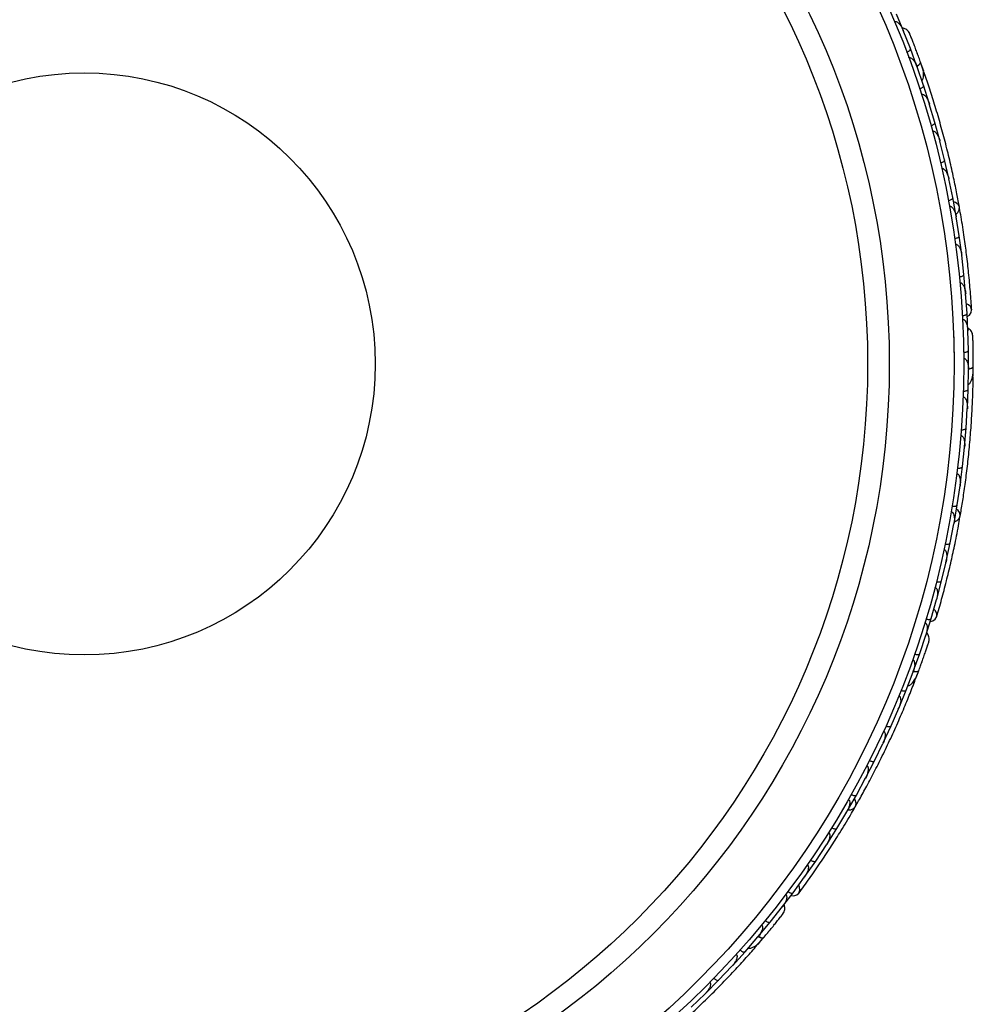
# Model space of a CAD drawing. Header units: millimetres. Extents: x 65 to 121, y 64 to 185.
# Tile 46 of 175: x 76.66 to 81.62, y 93.31 to 98.43. Entities that reach past the tile are written whole.
import ezdxf

# ---------------------------------------------------------------- set-up
doc = ezdxf.new("R2010")
doc.units = ezdxf.units.MM

msp = doc.modelspace()

# ---------------------------------------------------------------- linework, layer by layer
at = {"color": 7, "linetype": 'Continuous', "lineweight": 25}
for p, q in [((81.25724, 98.36561), (81.21903, 98.4569)), ((81.25577, 98.36785), (81.25365, 98.37322)), ((81.29138, 98.27835), (81.25369, 98.37308)), ((81.32557, 98.18598), (81.29145, 98.27837)), ((81.36071, 98.16077), (81.34612, 98.20219)), ((81.32822, 98.17724), (81.32613, 98.18329)), ((81.35942, 98.08748), (81.32615, 98.1832)), ((81.38937, 97.99416), (81.35949, 98.0875)), ((81.41873, 97.89469), (81.3898, 97.99145)), ((81.39178, 97.98481), (81.38981, 97.99149)), ((81.44449, 97.80044), (81.41881, 97.8947)), ((81.46942, 97.7), (81.44481, 97.79766)), ((81.44659, 97.79059), (81.44484, 97.79761)), ((81.491, 97.60482), (81.4695, 97.7)), ((81.51152, 97.5034), (81.4912, 97.60203)), ((81.49273, 97.59463), (81.49125, 97.60189)), ((81.52893, 97.40729), (81.5116, 97.5034)), ((81.54502, 97.3049), (81.52901, 97.40449)), ((81.53022, 97.397), (81.52907, 97.40428)), ((81.55825, 97.20786), (81.5451, 97.3049)), ((81.56987, 97.10447), (81.5582, 97.20504)), ((81.55906, 97.19767), (81.55826, 97.20477)), ((81.57886, 97.0065), (81.56995, 97.10447)), ((81.58596, 96.9021), (81.57869, 97.00366)), ((81.57919, 96.99669), (81.57874, 97.00333)), ((81.59073, 96.80325), (81.58605, 96.90209)), ((81.59297, 96.70957), (81.58994, 96.81148)), ((81.59011, 96.80585), (81.58996, 96.81162)), ((81.5935, 96.61107), (81.59304, 96.70956)), ((81.6179, 96.57536), (81.61836, 96.61928)), ((81.59162, 96.50694), (81.59309, 96.60827)), ((81.593, 96.60196), (81.59311, 96.60836)), ((81.58784, 96.40901), (81.5917, 96.50693)), ((81.58142, 96.30549), (81.58732, 96.40631)), ((81.58692, 96.39939), (81.58734, 96.40634)), ((81.57338, 96.20811), (81.5815, 96.30548)), ((81.56246, 96.1052), (81.57274, 96.20539)), ((81.57199, 96.19814), (81.57275, 96.20533)), ((81.55019, 96.00838), (81.56253, 96.10518)), ((81.53478, 95.90606), (81.54942, 96.00569)), ((81.54832, 95.99821), (81.54942, 96.00555)), ((81.51827, 95.8098), (81.53485, 95.90604)), ((81.49837, 95.70807), (81.51739, 95.80714)), ((81.51596, 95.79968), (81.51737, 95.80692)), ((81.47761, 95.61236), (81.49844, 95.70804)), ((81.45317, 95.51124), (81.47661, 95.60973)), ((81.47489, 95.60251), (81.47656, 95.60945)), ((81.42811, 95.41609), (81.45324, 95.5112)), ((81.39908, 95.31557), (81.42698, 95.41349)), ((81.42507, 95.40677), (81.42691, 95.41316)), ((81.36975, 95.22104), (81.39916, 95.31553)), ((81.33981, 95.13225), (81.37182, 95.22904)), ((81.37006, 95.2237), (81.37189, 95.22918)), ((81.30662, 95.03951), (81.33988, 95.13222)), ((81.26924, 94.9423), (81.30528, 95.03702)), ((81.30304, 95.03111), (81.30533, 95.03709)), ((81.31734, 94.99761), (81.32034, 95.00561)), ((81.2322, 94.85157), (81.26931, 94.94227)), ((81.19076, 94.75649), (81.23078, 94.84921)), ((81.22804, 94.84285), (81.23081, 94.84923)), ((81.1499, 94.66773), (81.19082, 94.75645)), ((81.10444, 94.57476), (81.14836, 94.6654)), ((81.14518, 94.65883), (81.14835, 94.66533)), ((81.05979, 94.48798), (81.1045, 94.57472)), ((81.01031, 94.3971), (81.05815, 94.48571)), ((81.05456, 94.47906), (81.0581, 94.48558)), ((80.96188, 94.31228), (81.01038, 94.39705)), ((80.90838, 94.2235), (80.96014, 94.31009)), ((80.95625, 94.30357), (80.96005, 94.30989)), ((80.85614, 94.14067), (80.90844, 94.22345)), ((80.79859, 94.05399), (80.8543, 94.13854)), ((80.85022, 94.13234), (80.85416, 94.13829)), ((80.7425, 93.97316), (80.79865, 94.05394)), ((80.68084, 93.88863), (80.74055, 93.9711)), ((80.73645, 93.96544), (80.74037, 93.97082)), ((80.62094, 93.80984), (80.6809, 93.88857)), ((80.56244, 93.73664), (80.62563, 93.81664)), ((80.62214, 93.81223), (80.62574, 93.81675)), ((80.49954, 93.66084), (80.5625, 93.73659)), ((80.43117, 93.58228), (80.49743, 93.65896)), ((80.4933, 93.65418), (80.4975, 93.65901)), ((80.49528, 93.6178), (80.52385, 93.65115)), ((80.36532, 93.50969), (80.43122, 93.58222)), ((80.29386, 93.43452), (80.36319, 93.50796)), ((80.35843, 93.50292), (80.36322, 93.50797)), ((80.22511, 93.36509), (80.29391, 93.43446)), ((80.15059, 93.29327), (80.22287, 93.36342)), ((80.21763, 93.35834), (80.22284, 93.36336))]:
    msp.add_line(p, q, dxfattribs=at)
at = {"color": 7, "linetype": 'Continuous', "lineweight": 25, "flags": 128}
for points in [[(81.3273, 98.25441), (81.32741, 98.25407), (81.3275, 98.25376)], [(81.52757, 97.41595), (81.53862, 97.42606), (81.54584, 97.44023), (81.54602, 97.45503), (81.53914, 97.46831), (81.5262, 97.47816), (81.51588, 97.4819)], [(81.58721, 96.88462), (81.59851, 96.89261), (81.60779, 96.90587), (81.61005, 96.92071), (81.60496, 96.93493), (81.59327, 96.94645), (81.58287, 96.95168)], [(81.61853, 96.67478), (81.61852, 96.67443), (81.61849, 96.67411)], [(81.51995, 95.8184), (81.5338, 95.82412), (81.54543, 95.83497), (81.55066, 95.84881), (81.54874, 95.86364), (81.53994, 95.87733), (81.53153, 95.88437)], [(81.39427, 95.29872), (81.40763, 95.30236), (81.42088, 95.31164), (81.42808, 95.32481), (81.42816, 95.33992), (81.42112, 95.35474), (81.41313, 95.36321)], [(80.9664, 94.31979), (80.98137, 94.32043), (80.99601, 94.32665), (81.00566, 94.33787), (81.00892, 94.35246), (81.00534, 94.36833), (80.99984, 94.37783)], [(80.67056, 93.87444), (80.68435, 93.87329), (80.69998, 93.87748), (80.71125, 93.88739), (80.71649, 93.90156), (80.71495, 93.9179), (80.71033, 93.9286)], [(80.55967, 93.69355), (80.55943, 93.69329), (80.5592, 93.69306)]]:
    msp.add_lwpolyline(points, dxfattribs=at)
at = {"color": 1, "linetype": 'Continuous', "lineweight": 25, "flags": 128}
for points in [[(81.32501, 98.18674), (81.32777, 98.18837), (81.33424, 98.19275), (81.3393, 98.19708), (81.34274, 98.20117), (81.34443, 98.20487), (81.34431, 98.20804)], [(81.59324, 96.61198), (81.59638, 96.61257), (81.60397, 96.61448), (81.6102, 96.61681), (81.61483, 96.61948), (81.61768, 96.62238), (81.61865, 96.6254)], [(81.30669, 95.04045), (81.30984, 95.03993), (81.31762, 95.03913), (81.32427, 95.03919), (81.32954, 95.04011), (81.33321, 95.04186), (81.33516, 95.04437)], [(80.49992, 93.6617), (80.50271, 93.66013), (80.50975, 93.65672), (80.51602, 93.6545), (80.52128, 93.65357), (80.52533, 93.65396), (80.52802, 93.65565)]]:
    msp.add_lwpolyline(points, dxfattribs=at)
at = {"color": 7, "linetype": 'Continuous', "lineweight": 25}
for radius in [4.575, 4.525, 4.188, 4.075, 1.51349]:
    msp.add_circle((76.99367, 96.63877), radius, dxfattribs=at)
for centre, start, end in [((81.33754, 98.15044), 329.66363, 15.14339), ((81.5926, 96.57359), 309.66363, 355.14339), ((81.29295, 95.00459), 289.66363, 335.14339), ((80.47475, 93.63271), 269.66363, 315.14339)]:
    msp.add_arc(centre, 0.02567, start, end, dxfattribs=at)
for points, knots in [([(81.20798, 98.4193), (81.20836, 98.41945), (81.20976, 98.42002), (81.21286, 98.42045), (81.21812, 98.41951), (81.2279, 98.41417), (81.23791, 98.40307), (81.24735, 98.38829), (81.25204, 98.37841), (81.25413, 98.37329), (81.25416, 98.37321)], [0, 0, 0, 0, 0.0165279, 0.0607653, 0.1238722, 0.2334997, 0.5249132, 0.7588895, 0.9964268, 1, 1, 1, 1]), ([(81.28767, 98.35682), (81.28565, 98.3605), (81.28169, 98.36771), (81.27291, 98.37608), (81.2633, 98.38162), (81.25526, 98.38494), (81.25048, 98.38501), (81.24912, 98.38502)], [0, 0, 0, 0, 0.25091, 0.490928, 0.714443, 0.9181712, 1, 1, 1, 1]), ([(81.3454, 98.20501), (81.34214, 98.21402), (81.33563, 98.232), (81.32532, 98.25976), (81.3153, 98.28628), (81.30607, 98.31024), (81.29817, 98.33047), (81.29219, 98.34555), (81.28834, 98.35519), (81.28786, 98.35634), (81.28763, 98.3569)], [0, 0, 0, 0, 0.1253341, 0.2502351, 0.3757048, 0.5015073, 0.6270811, 0.7524027, 0.8783335, 1, 1, 1, 1]), ([(81.29809, 98.3307), (81.29533, 98.33767), (81.28982, 98.35163), (81.28841, 98.35503), (81.28771, 98.35672)], [0, 0, 0, 0, 0.4997894, 1, 1, 1, 1]), ([(81.27185, 98.25984), (81.2733, 98.26043), (81.27715, 98.26201), (81.28284, 98.26525), (81.28816, 98.26949), (81.29147, 98.2739), (81.29198, 98.27682), (81.2916, 98.27822), (81.29151, 98.27846), (81.2915, 98.27849)], [0, 0, 0, 0, 0.1153787, 0.305714, 0.5012752, 0.7256734, 0.9502371, 0.9934744, 1, 1, 1, 1]), ([(81.33342, 98.23784), (81.33339, 98.23794), (81.33138, 98.24351), (81.32932, 98.24901), (81.3273, 98.25441)], [0, 0, 0, 0, 0.0174037, 1, 1, 1, 1]), ([(81.28262, 98.23111), (81.28327, 98.23133), (81.28497, 98.23189), (81.28852, 98.23195), (81.29418, 98.23029), (81.30489, 98.22285), (81.31664, 98.20672), (81.32368, 98.19153), (81.3266, 98.18336), (81.32662, 98.18329)], [0, 0, 0, 0, 0.0273886, 0.0721385, 0.1418849, 0.2690946, 0.6203421, 0.9964192, 1, 1, 1, 1]), ([(81.3238, 98.18776), (81.32428, 98.18799), (81.32953, 98.19051), (81.33685, 98.19576), (81.34383, 98.2025), (81.34486, 98.20634), (81.34434, 98.20793), (81.34431, 98.20804)], [0, 0, 0, 0, 0.0316493, 0.3464731, 0.6613851, 0.9762941, 1, 1, 1, 1]), ([(81.35118, 98.11072), (81.35255, 98.11244), (81.35707, 98.11812), (81.36159, 98.13579), (81.3591, 98.16614), (81.34933, 98.1938), (81.34429, 98.20808)], [0, 0, 0, 0, 0.0722062, 0.2380923, 0.6065513, 1, 1, 1, 1]), ([(81.54636, 97.45342), (81.54221, 97.47608), (81.53394, 97.52132), (81.51684, 97.60534), (81.49624, 97.69721), (81.47232, 97.79454), (81.44563, 97.89327), (81.41749, 97.98915), (81.38883, 98.07971), (81.3711, 98.13151), (81.36223, 98.15742)], [0, 0, 0, 0, 0.1251424, 0.2497929, 0.374676, 0.4998622, 0.6249666, 0.7502587, 0.8750633, 1, 1, 1, 1]), ([(81.33911, 98.06978), (81.34059, 98.07031), (81.34451, 98.07172), (81.35034, 98.07472), (81.35583, 98.07872), (81.35933, 98.08299), (81.35996, 98.0859), (81.35964, 98.08731), (81.35956, 98.08756), (81.35955, 98.08759)], [0, 0, 0, 0, 0.11561, 0.3057804, 0.5012224, 0.7256982, 0.9503445, 0.9934853, 1, 1, 1, 1]), ([(81.3485, 98.04095), (81.34944, 98.04119), (81.35148, 98.04172), (81.35552, 98.0413), (81.36162, 98.03874), (81.37322, 98.02863), (81.38293, 98.01184), (81.38851, 97.99722), (81.39028, 97.9915), (81.3903, 97.99142)], [0, 0, 0, 0, 0.0388574, 0.084812, 0.162938, 0.3126958, 0.7369051, 0.9964149, 1, 1, 1, 1]), ([(81.39769, 97.87784), (81.3979, 97.87791), (81.40061, 97.87868), (81.40572, 97.88058), (81.41197, 97.88399), (81.41678, 97.88796), (81.41906, 97.89166), (81.41913, 97.89387), (81.41889, 97.89473), (81.41888, 97.89476)], [0, 0, 0, 0, 0.016652, 0.2070285, 0.3985507, 0.5993597, 0.831024, 0.9934916, 1, 1, 1, 1]), ([(81.40574, 97.84884), (81.40581, 97.84886), (81.40702, 97.84921), (81.40979, 97.84948), (81.41469, 97.84826), (81.42281, 97.84308), (81.43162, 97.83178), (81.43975, 97.8157), (81.44369, 97.80384), (81.44529, 97.79771), (81.44531, 97.79763)], [0, 0, 0, 0, 0.0028352, 0.050977, 0.1103366, 0.2078119, 0.4531845, 0.7216401, 0.9964148, 1, 1, 1, 1]), ([(81.44767, 97.68403), (81.44789, 97.68409), (81.45062, 97.68475), (81.45581, 97.68642), (81.46221, 97.68955), (81.46719, 97.69331), (81.46962, 97.69691), (81.46979, 97.69912), (81.46959, 97.69999), (81.46958, 97.70002)], [0, 0, 0, 0, 0.0167419, 0.2070718, 0.3985504, 0.5993354, 0.8310375, 0.9934948, 1, 1, 1, 1]), ([(81.45442, 97.6548), (81.45474, 97.65488), (81.4558, 97.65511), (81.45829, 97.65521), (81.46197, 97.65433), (81.46793, 97.65095), (81.47395, 97.64451), (81.48426, 97.62848), (81.48918, 97.61371), (81.49169, 97.60202), (81.49171, 97.60194)], [0, 0, 0, 0, 0.0130732, 0.044023, 0.1002245, 0.1663566, 0.3297208, 0.4739231, 0.9964125, 1, 1, 1, 1]), ([(81.48909, 97.48837), (81.49064, 97.4887), (81.49471, 97.48958), (81.50088, 97.4918), (81.50684, 97.49506), (81.51086, 97.49883), (81.51187, 97.50165), (81.51174, 97.50309), (81.51169, 97.50335), (81.51169, 97.50338)], [0, 0, 0, 0, 0.1158119, 0.3058371, 0.5011744, 0.7257197, 0.95044, 0.9934949, 1, 1, 1, 1]), ([(81.49457, 97.45885), (81.49514, 97.45893), (81.49694, 97.45921), (81.50028, 97.45871), (81.5069, 97.45557), (81.51322, 97.44836), (81.5232, 97.43135), (81.5275, 97.41625), (81.5295, 97.40443), (81.52952, 97.40435)], [0, 0, 0, 0, 0.02335, 0.0734618, 0.134698, 0.325553, 0.4727956, 0.9964114, 1, 1, 1, 1]), ([(81.61014, 96.91962), (81.60811, 96.95036), (81.60425, 97.00882), (81.59519, 97.10752), (81.58447, 97.20305), (81.57132, 97.30091), (81.55901, 97.38197), (81.54978, 97.43316), (81.54711, 97.448)], [0, 0, 0, 0, 0.2180556, 0.4147202, 0.5912036, 0.7489875, 0.9272426, 1, 1, 1, 1]), ([(81.52196, 97.29085), (81.52352, 97.29111), (81.52762, 97.29181), (81.53388, 97.29375), (81.53999, 97.29675), (81.54417, 97.30034), (81.5453, 97.3031), (81.54523, 97.30455), (81.5452, 97.30481), (81.54519, 97.30484)], [0, 0, 0, 0, 0.1157169, 0.3058088, 0.5011944, 0.7257089, 0.9503963, 0.9934905, 1, 1, 1, 1]), ([(81.52617, 97.26096), (81.527, 97.26103), (81.5286, 97.26118), (81.53167, 97.26058), (81.53647, 97.25829), (81.54173, 97.25302), (81.54948, 97.24121), (81.55528, 97.22492), (81.55795, 97.21092), (81.5587, 97.20494), (81.55871, 97.20485)], [0, 0, 0, 0, 0.0336188, 0.0647198, 0.1259403, 0.2511281, 0.3754616, 0.735616, 0.9964191, 1, 1, 1, 1]), ([(81.54622, 97.09145), (81.54644, 97.09148), (81.54924, 97.09177), (81.5546, 97.09275), (81.56136, 97.09501), (81.56679, 97.09807), (81.56968, 97.10131), (81.57013, 97.10347), (81.57005, 97.10435), (81.57005, 97.10439)], [0, 0, 0, 0, 0.0163611, 0.206885, 0.3985455, 0.5994314, 0.8309806, 0.9934816, 1, 1, 1, 1]), ([(81.54914, 97.06113), (81.55024, 97.06116), (81.55165, 97.0612), (81.55448, 97.06052), (81.55902, 97.0583), (81.56427, 97.05261), (81.57156, 97.0403), (81.57665, 97.02367), (81.5787, 97.00958), (81.57919, 97.00351), (81.5792, 97.00343)], [0, 0, 0, 0, 0.0439924, 0.0565425, 0.1182118, 0.2485839, 0.3779124, 0.7339208, 0.9964229, 1, 1, 1, 1]), ([(81.56176, 96.89017), (81.56332, 96.89029), (81.56747, 96.89063), (81.57388, 96.892), (81.58023, 96.89443), (81.58472, 96.89762), (81.58608, 96.90026), (81.58615, 96.9017), (81.58614, 96.90196), (81.58614, 96.90199)], [0, 0, 0, 0, 0.11527981, 0.30568055, 0.50128983, 0.72566094, 0.95019556, 0.99347013, 1, 1, 1, 1]), ([(81.5628, 96.87054), (81.56321, 96.87056), (81.56472, 96.87062), (81.56778, 96.86996), (81.5724, 96.86728), (81.57977, 96.85892), (81.58538, 96.84505), (81.58919, 96.82794), (81.59022, 96.81705), (81.59043, 96.81152), (81.59043, 96.81144)], [0, 0, 0, 0, 0.0165279, 0.0607653, 0.1238722, 0.2334997, 0.5249132, 0.7588895, 0.9964268, 1, 1, 1, 1]), ([(81.61632, 96.78457), (81.61568, 96.78873), (81.61442, 96.79685), (81.60904, 96.80772), (81.6019, 96.81621), (81.59548, 96.82209), (81.59101, 96.82378), (81.58973, 96.82426)], [0, 0, 0, 0, 0.25091, 0.490928, 0.714443, 0.9181712, 1, 1, 1, 1]), ([(81.5165, 96.77892), (81.51652, 96.7785), (81.51655, 96.77759), (81.51683, 96.76804), (81.51725, 96.75265), (81.51773, 96.73182), (81.51818, 96.70716), (81.51851, 96.67982), (81.51869, 96.65112), (81.51866, 96.63243), (81.51865, 96.62305)], [0, 0, 0, 0, 0.1146599, 0.2423982, 0.3692375, 0.4958991, 0.6223368, 0.7480685, 0.8735374, 1, 1, 1, 1]), ([(81.61864, 96.62217), (81.61866, 96.63175), (81.61869, 96.65088), (81.6185, 96.68049), (81.61816, 96.70884), (81.61768, 96.73451), (81.61717, 96.75622), (81.61671, 96.77244), (81.61639, 96.78282), (81.61633, 96.78406), (81.6163, 96.78467)], [0, 0, 0, 0, 0.1253341, 0.2502351, 0.3757048, 0.5015073, 0.6270811, 0.7524027, 0.8783335, 1, 1, 1, 1]), ([(81.61717, 96.75647), (81.61697, 96.76396), (81.61656, 96.77896), (81.6164, 96.78263), (81.61632, 96.78447)], [0, 0, 0, 0, 0.4997894, 1, 1, 1, 1]), ([(81.56828, 96.69885), (81.56985, 96.69892), (81.57401, 96.69908), (81.58046, 96.70018), (81.58691, 96.70235), (81.59153, 96.70535), (81.593, 96.70793), (81.59313, 96.70937), (81.59313, 96.70963), (81.59313, 96.70966)], [0, 0, 0, 0, 0.1153787, 0.305714, 0.5012752, 0.7256734, 0.9502371, 0.9934744, 1, 1, 1, 1]), ([(81.56858, 96.66817), (81.56926, 96.66815), (81.57105, 96.6681), (81.57441, 96.66694), (81.57916, 96.66345), (81.58668, 96.6528), (81.59221, 96.63362), (81.59362, 96.61694), (81.59357, 96.60827), (81.59357, 96.60818)], [0, 0, 0, 0, 0.02738856, 0.07213853, 0.14188493, 0.26909457, 0.6203421, 0.99641921, 1, 1, 1, 1]), ([(81.61862, 96.65712), (81.61862, 96.65723), (81.61864, 96.66315), (81.61858, 96.66902), (81.61853, 96.67479)], [0, 0, 0, 0, 0.0174037, 1, 1, 1, 1]), ([(81.59182, 96.53159), (81.5937, 96.53274), (81.5999, 96.53653), (81.61018, 96.55159), (81.61822, 96.58097), (81.61851, 96.6103), (81.61865, 96.62544)], [0, 0, 0, 0, 0.0722062, 0.2380923, 0.6065513, 1, 1, 1, 1]), ([(81.59244, 96.61335), (81.59297, 96.6134), (81.59877, 96.61398), (81.60745, 96.61641), (81.61631, 96.62036), (81.6186, 96.62361), (81.61865, 96.62528), (81.61865, 96.6254)], [0, 0, 0, 0, 0.0316493, 0.3464731, 0.6613851, 0.9762941, 1, 1, 1, 1]), ([(81.55043, 95.84718), (81.55428, 95.86989), (81.56197, 95.91523), (81.57465, 96.00004), (81.58671, 96.09341), (81.59752, 96.19305), (81.60621, 96.29495), (81.61256, 96.39468), (81.6166, 96.48958), (81.61766, 96.54432), (81.61819, 96.5717)], [0, 0, 0, 0, 0.1251424, 0.2497929, 0.374676, 0.4998622, 0.6249666, 0.7502587, 0.8750633, 1, 1, 1, 1]), ([(81.56544, 96.46695), (81.56641, 96.46686), (81.56851, 96.46665), (81.57216, 96.46488), (81.57702, 96.46039), (81.58446, 96.44692), (81.58784, 96.42782), (81.58809, 96.41217), (81.58779, 96.40619), (81.58778, 96.40611)], [0, 0, 0, 0, 0.03885738, 0.08481202, 0.16293798, 0.31269578, 0.73690509, 0.9964149, 1, 1, 1, 1]), ([(81.56648, 96.49726), (81.56806, 96.49725), (81.57222, 96.49723), (81.57872, 96.49805), (81.58525, 96.49994), (81.59, 96.50275), (81.59159, 96.50527), (81.59177, 96.50671), (81.59178, 96.50697), (81.59178, 96.507)], [0, 0, 0, 0, 0.11561, 0.3057804, 0.5012224, 0.7256982, 0.9503445, 0.9934853, 1, 1, 1, 1]), ([(81.55353, 96.26685), (81.5536, 96.26684), (81.55486, 96.26676), (81.55755, 96.26606), (81.56174, 96.26324), (81.56759, 96.2556), (81.57201, 96.24197), (81.57415, 96.22407), (81.57379, 96.21158), (81.5732, 96.20528), (81.57319, 96.2052)], [0, 0, 0, 0, 0.0028352, 0.050977, 0.1103366, 0.2078119, 0.4531845, 0.7216401, 0.9964148, 1, 1, 1, 1]), ([(81.55588, 96.29686), (81.5561, 96.29684), (81.55891, 96.29665), (81.56436, 96.29668), (81.57141, 96.29775), (81.57728, 96.29983), (81.58069, 96.30253), (81.58151, 96.30459), (81.58158, 96.30547), (81.58158, 96.30551)], [0, 0, 0, 0, 0.016652, 0.2070285, 0.3985507, 0.5993597, 0.831024, 0.9934916, 1, 1, 1, 1]), ([(81.53656, 96.09764), (81.53678, 96.09762), (81.53958, 96.0973), (81.54503, 96.0971), (81.55211, 96.09786), (81.55807, 96.09968), (81.56159, 96.10223), (81.5625, 96.10426), (81.56261, 96.10514), (81.56262, 96.10517)], [0, 0, 0, 0, 0.0167419, 0.2070718, 0.3985504, 0.5993354, 0.8310375, 0.9934948, 1, 1, 1, 1]), ([(81.53291, 96.06786), (81.53323, 96.06782), (81.53431, 96.06768), (81.53668, 96.06692), (81.53984, 96.06483), (81.54429, 96.05962), (81.54774, 96.05151), (81.55194, 96.03293), (81.55152, 96.01737), (81.54988, 96.00552), (81.54986, 96.00544)], [0, 0, 0, 0, 0.0130732, 0.044023, 0.1002245, 0.1663566, 0.3297208, 0.4739231, 0.9964125, 1, 1, 1, 1]), ([(81.50857, 95.89961), (81.51013, 95.89939), (81.51426, 95.89883), (81.52081, 95.8988), (81.52753, 95.89982), (81.5326, 95.902), (81.53451, 95.9043), (81.53488, 95.9057), (81.53493, 95.90596), (81.53493, 95.90599)], [0, 0, 0, 0, 0.1158119, 0.3058371, 0.5011744, 0.7257197, 0.95044, 0.9934949, 1, 1, 1, 1]), ([(81.50362, 95.86999), (81.50418, 95.86988), (81.50597, 95.86953), (81.50894, 95.86791), (81.51408, 95.8627), (81.51755, 95.85376), (81.52111, 95.83436), (81.51999, 95.8187), (81.51783, 95.80691), (81.51782, 95.80683)], [0, 0, 0, 0, 0.02335, 0.0734618, 0.134698, 0.325553, 0.4727956, 0.9964114, 1, 1, 1, 1]), ([(81.42779, 95.32376), (81.43639, 95.35334), (81.45276, 95.40959), (81.47801, 95.50544), (81.5006, 95.59887), (81.52172, 95.69533), (81.53788, 95.77572), (81.54671, 95.82697), (81.54927, 95.84183)], [0, 0, 0, 0, 0.2180556, 0.4147202, 0.5912036, 0.7489875, 0.9272426, 1, 1, 1, 1]), ([(81.4719, 95.70276), (81.47345, 95.70247), (81.47755, 95.70173), (81.48409, 95.70141), (81.49085, 95.70213), (81.49601, 95.70408), (81.49802, 95.70629), (81.49845, 95.70767), (81.49851, 95.70793), (81.49851, 95.70796)], [0, 0, 0, 0, 0.1157169, 0.3058088, 0.5011944, 0.7257089, 0.9503963, 0.9934905, 1, 1, 1, 1]), ([(81.46562, 95.67323), (81.46643, 95.67302), (81.46799, 95.67261), (81.47067, 95.671), (81.47439, 95.6672), (81.47753, 95.66045), (81.48078, 95.6467), (81.48066, 95.62941), (81.47838, 95.61534), (81.47703, 95.60946), (81.47701, 95.60938)], [0, 0, 0, 0, 0.0336188, 0.0647198, 0.1259403, 0.2511281, 0.3754616, 0.735616, 0.9964191, 1, 1, 1, 1]), ([(81.4265, 95.50709), (81.42671, 95.50704), (81.42944, 95.50636), (81.43481, 95.50544), (81.44194, 95.50525), (81.44808, 95.50627), (81.45191, 95.50833), (81.45307, 95.5102), (81.4533, 95.51106), (81.45331, 95.51109)], [0, 0, 0, 0, 0.0163611, 0.206885, 0.3985455, 0.5994314, 0.8309806, 0.9934816, 1, 1, 1, 1]), ([(81.41886, 95.4776), (81.41991, 95.47725), (81.42125, 95.47681), (81.42368, 95.4752), (81.42718, 95.47156), (81.43017, 95.46442), (81.43281, 95.45036), (81.43191, 95.43299), (81.42902, 95.41905), (81.4274, 95.41318), (81.42738, 95.4131)], [0, 0, 0, 0, 0.0439924, 0.0565425, 0.1182118, 0.2485839, 0.3779124, 0.7339208, 0.9964229, 1, 1, 1, 1]), ([(81.36652, 95.29383), (81.36691, 95.29371), (81.36835, 95.29324), (81.371, 95.29158), (81.37443, 95.28748), (81.37848, 95.2771), (81.37902, 95.26216), (81.37674, 95.24477), (81.37399, 95.23419), (81.37229, 95.22892), (81.37227, 95.22884)], [0, 0, 0, 0, 0.01652787, 0.06076532, 0.12387224, 0.23349968, 0.5249132, 0.75888947, 0.99642682, 1, 1, 1, 1]), ([(81.37225, 95.31263), (81.37377, 95.31221), (81.37778, 95.31111), (81.38427, 95.31021), (81.39106, 95.31032), (81.39637, 95.31178), (81.39856, 95.31379), (81.39912, 95.31512), (81.39919, 95.31537), (81.3992, 95.3154)], [0, 0, 0, 0, 0.1152798, 0.3056806, 0.5012898, 0.7256609, 0.9501956, 0.9934701, 1, 1, 1, 1]), ([(81.3874, 95.19474), (81.38822, 95.19886), (81.38982, 95.20693), (81.38848, 95.21898), (81.38468, 95.22941), (81.38065, 95.23712), (81.37704, 95.24024), (81.376, 95.24113)], [0, 0, 0, 0, 0.25091, 0.490928, 0.714443, 0.9181712, 1, 1, 1, 1]), ([(81.33405, 95.04134), (81.33734, 95.05034), (81.34391, 95.06831), (81.35386, 95.09619), (81.36323, 95.12295), (81.37156, 95.14723), (81.37851, 95.16781), (81.38363, 95.18321), (81.38687, 95.19307), (81.38724, 95.19425), (81.38742, 95.19483)], [0, 0, 0, 0, 0.12533411, 0.25023512, 0.37570478, 0.50150733, 0.62708115, 0.75240271, 0.87833345, 1, 1, 1, 1]), ([(81.3786, 95.16804), (81.38097, 95.17515), (81.38571, 95.18938), (81.38682, 95.19289), (81.38738, 95.19465)], [0, 0, 0, 0, 0.4997894, 1, 1, 1, 1]), ([(81.31294, 95.13062), (81.31444, 95.13014), (81.3184, 95.12887), (81.32485, 95.1277), (81.33165, 95.12753), (81.33701, 95.12878), (81.33928, 95.1307), (81.33989, 95.132), (81.33998, 95.13225), (81.33999, 95.13228)], [0, 0, 0, 0, 0.1153787, 0.305714, 0.5012752, 0.7256734, 0.9502371, 0.9934744, 1, 1, 1, 1]), ([(81.30273, 95.10169), (81.30337, 95.10144), (81.30503, 95.10078), (81.3078, 95.09854), (81.31106, 95.09363), (81.31448, 95.08105), (81.31312, 95.06114), (81.30875, 95.04498), (81.30573, 95.03685), (81.3057, 95.03677)], [0, 0, 0, 0, 0.0273886, 0.0721385, 0.1418849, 0.2690946, 0.6203421, 0.9964192, 1, 1, 1, 1]), ([(81.34457, 95.07025), (81.34514, 95.07185), (81.34767, 95.07883), (81.35008, 95.0856), (81.35194, 95.09082)], [0, 0, 0, 0, 0.22871987, 1, 1, 1, 1]), ([(81.27786, 94.9654), (81.28002, 94.96583), (81.28714, 94.96728), (81.30195, 94.97791), (81.31955, 95.00276), (81.32986, 95.03023), (81.33517, 95.04441)], [0, 0, 0, 0, 0.0722062, 0.2380923, 0.6065513, 1, 1, 1, 1]), ([(81.30641, 95.04201), (81.30692, 95.04188), (81.31257, 95.04043), (81.32155, 95.03975), (81.33124, 95.04043), (81.33449, 95.04271), (81.33512, 95.04426), (81.33516, 95.04437)], [0, 0, 0, 0, 0.0316493, 0.3464731, 0.6613851, 0.9762941, 1, 1, 1, 1]), ([(81.32032, 95.00561), (81.32032, 95.00559), (81.32037, 95.00524), (81.32173, 95.00897), (81.32498, 95.01707), (81.32986, 95.03006), (81.33366, 95.04042), (81.33478, 95.04347)], [0, 0, 0, 0, 0.0063417, 0.1391324, 0.4541713, 0.8392735, 1, 1, 1, 1]), ([(81.00488, 94.33641), (81.01627, 94.35644), (81.039, 94.39642), (81.07992, 94.47177), (81.12319, 94.55539), (81.16743, 94.64533), (81.21045, 94.73811), (81.25052, 94.82965), (81.28677, 94.91744), (81.30649, 94.96852), (81.31635, 94.99407)], [0, 0, 0, 0, 0.1251424, 0.2497929, 0.374676, 0.4998622, 0.6249666, 0.7502587, 0.8750633, 1, 1, 1, 1]), ([(81.24231, 94.9418), (81.24378, 94.94125), (81.24769, 94.93981), (81.25408, 94.93836), (81.26086, 94.9379), (81.26628, 94.93892), (81.26864, 94.94074), (81.26931, 94.94203), (81.2694, 94.94227), (81.26942, 94.9423)], [0, 0, 0, 0, 0.11561, 0.3057804, 0.50122242, 0.72569819, 0.95034449, 0.99348532, 1, 1, 1, 1]), ([(81.23097, 94.91367), (81.23184, 94.91326), (81.23374, 94.91235), (81.23657, 94.90943), (81.2396, 94.90355), (81.24198, 94.88835), (81.23863, 94.86925), (81.23351, 94.85446), (81.23118, 94.84894), (81.23115, 94.84886)], [0, 0, 0, 0, 0.0388574, 0.084812, 0.162938, 0.3126958, 0.7369051, 0.9964149, 1, 1, 1, 1]), ([(81.15133, 94.72972), (81.1514, 94.72969), (81.15255, 94.72918), (81.15484, 94.7276), (81.15781, 94.72352), (81.1607, 94.71433), (81.16019, 94.70002), (81.15607, 94.68247), (81.15147, 94.67085), (81.14876, 94.66513), (81.14872, 94.66506)], [0, 0, 0, 0, 0.0028352, 0.050977, 0.1103366, 0.2078119, 0.4531845, 0.7216401, 0.9964148, 1, 1, 1, 1]), ([(81.1638, 94.75711), (81.16401, 94.75702), (81.16658, 94.75588), (81.17171, 94.75404), (81.1787, 94.75264), (81.18493, 94.75258), (81.18906, 94.75396), (81.19053, 94.75561), (81.1909, 94.75642), (81.19092, 94.75645)], [0, 0, 0, 0, 0.016652, 0.2070285, 0.3985507, 0.5993597, 0.831024, 0.9934916, 1, 1, 1, 1]), ([(81.07751, 94.57652), (81.07771, 94.57642), (81.08024, 94.57516), (81.08528, 94.57311), (81.0922, 94.5714), (81.09843, 94.57108), (81.10261, 94.57227), (81.10416, 94.57386), (81.10456, 94.57465), (81.10458, 94.57468)], [0, 0, 0, 0, 0.0167419, 0.2070718, 0.3985504, 0.5993354, 0.8310375, 0.9934948, 1, 1, 1, 1]), ([(81.0639, 94.54978), (81.06419, 94.54963), (81.06515, 94.54913), (81.06712, 94.54761), (81.06937, 94.54456), (81.07177, 94.53815), (81.07224, 94.52934), (81.06983, 94.51044), (81.06411, 94.49597), (81.05852, 94.48539), (81.05848, 94.48532)], [0, 0, 0, 0, 0.0130732, 0.044023, 0.1002245, 0.1663566, 0.3297208, 0.4739231, 0.9964125, 1, 1, 1, 1]), ([(80.9687, 94.37386), (80.96919, 94.37356), (80.97074, 94.37262), (80.97298, 94.37009), (80.97603, 94.36343), (80.97624, 94.35384), (80.97295, 94.33439), (80.96654, 94.32007), (80.96048, 94.30973), (80.96044, 94.30966)], [0, 0, 0, 0, 0.02335, 0.0734618, 0.134698, 0.325553, 0.4727956, 0.9964114, 1, 1, 1, 1]), ([(80.98348, 94.4), (80.98487, 94.39926), (80.98856, 94.39732), (80.9947, 94.39505), (81.00137, 94.39372), (81.00688, 94.39402), (81.00946, 94.39554), (81.01029, 94.39672), (81.01042, 94.39695), (81.01043, 94.39698)], [0, 0, 0, 0, 0.11581192, 0.30583711, 0.50117443, 0.72571967, 0.95043997, 0.99349487, 1, 1, 1, 1]), ([(80.71061, 93.88651), (80.72882, 93.91136), (80.76344, 93.95863), (80.81994, 94.04005), (80.87313, 94.12013), (80.92597, 94.20355), (80.96865, 94.27356), (80.99448, 94.3187), (81.00197, 94.33178)], [0, 0, 0, 0, 0.21805555, 0.41472016, 0.59120361, 0.74898753, 0.9272426, 1, 1, 1, 1]), ([(80.88169, 94.22756), (80.88305, 94.22677), (80.88665, 94.22466), (80.89269, 94.22213), (80.89929, 94.2205), (80.9048, 94.22056), (80.90744, 94.22195), (80.90833, 94.2231), (80.90846, 94.22332), (80.90848, 94.22335)], [0, 0, 0, 0, 0.1157169, 0.3058088, 0.5011944, 0.7257089, 0.9503963, 0.9934905, 1, 1, 1, 1]), ([(80.8657, 94.20196), (80.86639, 94.20149), (80.86771, 94.20057), (80.86967, 94.19814), (80.87188, 94.1933), (80.87252, 94.18588), (80.87087, 94.17185), (80.86484, 94.15564), (80.85788, 94.1432), (80.85461, 94.13814), (80.85456, 94.13807)], [0, 0, 0, 0, 0.0336188, 0.0647198, 0.1259403, 0.2511281, 0.3754616, 0.735616, 0.9964191, 1, 1, 1, 1]), ([(80.77211, 94.05922), (80.77229, 94.0591), (80.77462, 94.05753), (80.77935, 94.05483), (80.78599, 94.05222), (80.79211, 94.05107), (80.79641, 94.05169), (80.79815, 94.05306), (80.79865, 94.05379), (80.79867, 94.05382)], [0, 0, 0, 0, 0.0163611, 0.206885, 0.3985455, 0.5994314, 0.8309806, 0.9934816, 1, 1, 1, 1]), ([(80.75485, 94.03412), (80.75571, 94.03344), (80.75682, 94.03256), (80.75855, 94.03022), (80.7606, 94.0256), (80.76097, 94.01787), (80.75863, 94.00375), (80.75185, 93.98774), (80.74436, 93.97563), (80.74083, 93.97067), (80.74079, 93.9706)], [0, 0, 0, 0, 0.0439924, 0.0565425, 0.1182118, 0.2485839, 0.3779124, 0.7339208, 0.9964229, 1, 1, 1, 1]), ([(80.6428, 93.87934), (80.64313, 93.87909), (80.64432, 93.87816), (80.64624, 93.87569), (80.64806, 93.87066), (80.64833, 93.85953), (80.64372, 93.8453), (80.63563, 93.82974), (80.62942, 93.82074), (80.62603, 93.81637), (80.62598, 93.8163)], [0, 0, 0, 0, 0.0165279, 0.0607653, 0.1238722, 0.2334997, 0.5249132, 0.7588895, 0.9964268, 1, 1, 1, 1]), ([(80.65462, 93.89504), (80.6559, 93.89413), (80.6593, 93.89172), (80.66509, 93.88866), (80.67151, 93.88644), (80.677, 93.886), (80.67974, 93.88714), (80.68072, 93.8882), (80.68088, 93.8884), (80.6809, 93.88843)], [0, 0, 0, 0, 0.1152798, 0.3056806, 0.5012898, 0.7256609, 0.9501956, 0.9934701, 1, 1, 1, 1]), ([(80.62854, 93.77909), (80.63072, 93.78268), (80.63498, 93.78971), (80.63784, 93.80149), (80.63784, 93.81259), (80.63669, 93.82121), (80.63436, 93.82538), (80.63369, 93.82658)], [0, 0, 0, 0, 0.25091, 0.490928, 0.714443, 0.9181712, 1, 1, 1, 1]), ([(80.52594, 93.65318), (80.53211, 93.66051), (80.54443, 93.67515), (80.56331, 93.69794), (80.58127, 93.71989), (80.59741, 93.73986), (80.61097, 93.75682), (80.62105, 93.76954), (80.62747, 93.77769), (80.62822, 93.77868), (80.62859, 93.77916)], [0, 0, 0, 0, 0.1253341, 0.2502351, 0.3757048, 0.5015073, 0.6270811, 0.7524027, 0.8783335, 1, 1, 1, 1]), ([(80.61113, 93.757), (80.61579, 93.76287), (80.62512, 93.77463), (80.62736, 93.77754), (80.62848, 93.779)], [0, 0, 0, 0, 0.4997894, 1, 1, 1, 1]), ([(80.51715, 93.7206), (80.51766, 93.72015), (80.519, 93.71896), (80.52083, 93.71591), (80.52223, 93.71018), (80.52113, 93.69719), (80.51304, 93.67894), (80.5034, 93.66525), (80.49779, 93.65864), (80.49774, 93.65858)], [0, 0, 0, 0, 0.0273886, 0.0721385, 0.1418849, 0.2690946, 0.6203421, 0.9964192, 1, 1, 1, 1]), ([(80.53664, 93.7443), (80.53789, 93.74334), (80.54117, 93.74079), (80.54683, 93.73748), (80.55316, 93.735), (80.55863, 93.73433), (80.56142, 93.73536), (80.56244, 93.73638), (80.5626, 93.73658), (80.56263, 93.73661)], [0, 0, 0, 0, 0.1153787, 0.305714, 0.5012752, 0.7256734, 0.9502371, 0.9934744, 1, 1, 1, 1]), ([(80.44717, 93.60103), (80.44935, 93.60071), (80.45653, 93.59963), (80.47408, 93.60455), (80.49912, 93.62189), (80.5182, 93.64417), (80.52805, 93.65568)], [0, 0, 0, 0, 0.0722062, 0.2380923, 0.6065513, 1, 1, 1, 1]), ([(80.5002, 93.66327), (80.50063, 93.66297), (80.50544, 93.65968), (80.51366, 93.65596), (80.52298, 93.65329), (80.52683, 93.65432), (80.52794, 93.65556), (80.52802, 93.65565)], [0, 0, 0, 0, 0.0316493, 0.3464731, 0.6613851, 0.9762941, 1, 1, 1, 1]), ([(80.54838, 93.67997), (80.54845, 93.68005), (80.55227, 93.68458), (80.556, 93.68911), (80.55967, 93.69356)], [0, 0, 0, 0, 0.0174037, 1, 1, 1, 1]), ([(79.97552, 93.10335), (79.99307, 93.11827), (80.02811, 93.14806), (80.09233, 93.20488), (80.16159, 93.26865), (80.23392, 93.33804), (80.30608, 93.41051), (80.37505, 93.48282), (80.43914, 93.55292), (80.47513, 93.59418), (80.49314, 93.61481)], [0, 0, 0, 0, 0.1251424, 0.2497929, 0.374676, 0.4998622, 0.6249666, 0.7502587, 0.8750633, 1, 1, 1, 1]), ([(80.38541, 93.56847), (80.38608, 93.56778), (80.38756, 93.56627), (80.38922, 93.56257), (80.39006, 93.55601), (80.3871, 93.54091), (80.37741, 93.5241), (80.36755, 93.51195), (80.36347, 93.50756), (80.36341, 93.5075)], [0, 0, 0, 0, 0.0388574, 0.084812, 0.162938, 0.3126958, 0.7369051, 0.9964149, 1, 1, 1, 1]), ([(80.40568, 93.59102), (80.40688, 93.59), (80.41006, 93.58731), (80.41557, 93.58376), (80.42179, 93.58101), (80.42723, 93.58011), (80.43007, 93.58102), (80.43113, 93.582), (80.43131, 93.58219), (80.43133, 93.58222)], [0, 0, 0, 0, 0.11561, 0.3057804, 0.5012224, 0.7256982, 0.9503445, 0.9934853, 1, 1, 1, 1]), ([(80.26875, 93.44432), (80.26891, 93.44416), (80.27093, 93.44221), (80.27513, 93.43873), (80.28121, 93.43502), (80.28705, 93.43284), (80.2914, 93.43272), (80.29335, 93.43377), (80.29397, 93.4344), (80.294, 93.43442)], [0, 0, 0, 0, 0.016652, 0.2070285, 0.3985507, 0.5993597, 0.831024, 0.9934916, 1, 1, 1, 1]), ([(80.24766, 93.42284), (80.24771, 93.42279), (80.24862, 93.42193), (80.25023, 93.41965), (80.25162, 93.4148), (80.2512, 93.40518), (80.24582, 93.3919), (80.23596, 93.37682), (80.22766, 93.36748), (80.22315, 93.36303), (80.22309, 93.36297)], [0, 0, 0, 0, 0.0028352, 0.050977, 0.1103366, 0.2078119, 0.4531845, 0.7216401, 0.9964148, 1, 1, 1, 1])]:
    msp.add_open_spline(points, degree=3, knots=knots, dxfattribs=at)

doc.saveas('drawing.dxf')
